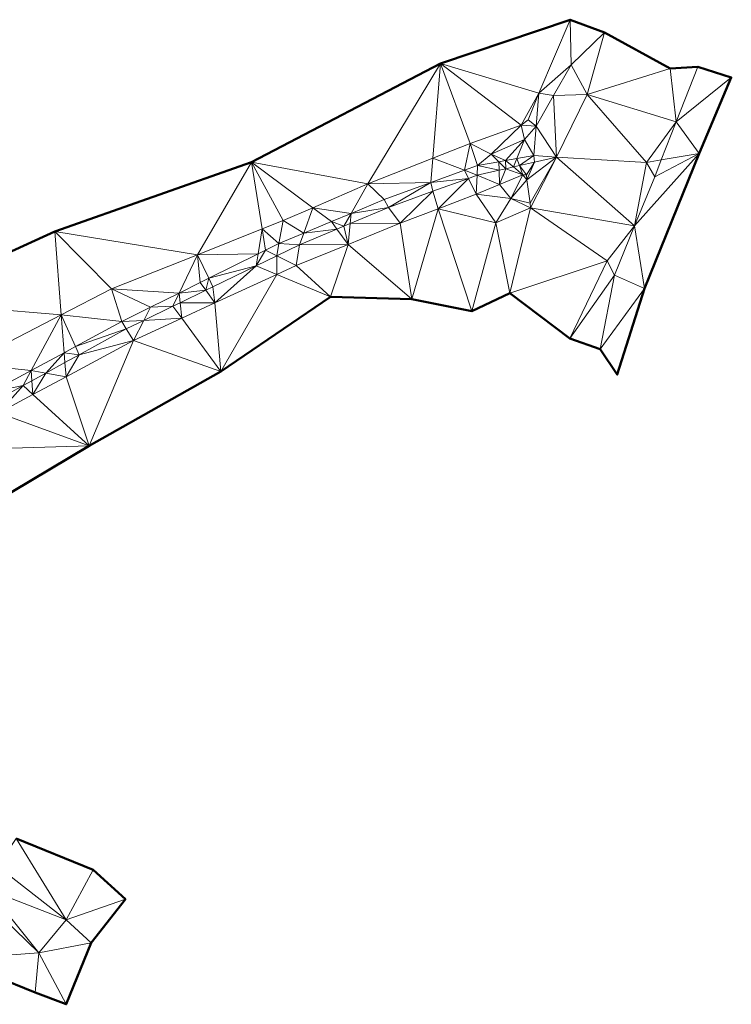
# Model space of a CAD drawing. Header units: metres. Extents: x 3490451 to 6981510, y 5754235 to 11509207.
# Tile 49 of 77: x 3490804 to 3490854, y 5754369 to 5754438. Entities that reach past the tile are written whole.
import ezdxf

# ---------------------------------------------------------------- set-up
doc = ezdxf.new("R2010")
doc.units = ezdxf.units.M
doc.layers.add('Kartierung-05$0$$VERB', color=7, linetype='Continuous', lineweight=18, true_color=0x82563a)

msp = doc.modelspace()

# ---------------------------------------------------------------- linework, layer by layer
at = {"layer": 'Kartierung-05$0$$VERB', "color": 1, "lineweight": 50, "ltscale": 0.02}
for points in [[(3490796.172, 5754400.747), (3490808.472, 5754408.068), (3490817.747, 5754413.3), (3490825.478, 5754418.553), (3490831.202, 5754418.392), (3490835.417, 5754417.552), (3490838.104, 5754418.808), (3490842.317, 5754415.621), (3490844.458, 5754414.873), (3490845.658, 5754413.081), (3490847.576, 5754419.132), (3490851.418, 5754428.643), (3490853.691, 5754433.999), (3490851.327, 5754434.75), (3490849.396, 5754434.624), (3490844.762, 5754437.154), (3490842.344, 5754438.061), (3490833.215, 5754434.981), (3490819.909, 5754428.033), (3490806.05, 5754423.145), (3490795.26, 5754418.216)], [(3490798.878, 5754371.935), (3490804.664, 5754369.589), (3490806.858, 5754368.756), (3490808.623, 5754373.094), (3490811.032, 5754376.148), (3490808.753, 5754378.231), (3490803.343, 5754380.429)]]:
    msp.add_lwpolyline(points, dxfattribs=at)
at = {"layer": 'Kartierung-05$0$$VERB'}
for points in [[(3490833.215, 5754434.981, 143.973), (3490840.13, 5754432.894, 143.78), (3490842.344, 5754438.061, 143.648)], [(3490842.418, 5754434.891, 143.051), (3490840.13, 5754432.894, 143.78), (3490842.344, 5754438.061, 143.648)], [(3490842.418, 5754434.891, 143.051), (3490842.344, 5754438.061, 143.648), (3490844.762, 5754437.154, 142.172)], [(3490842.418, 5754434.891, 143.051), (3490844.762, 5754437.154, 142.172), (3490843.547, 5754432.8, 142.024)], [(3490849.396, 5754434.624, 142.252), (3490844.762, 5754437.154, 142.172), (3490843.547, 5754432.8, 142.024)], [(3490833.215, 5754434.981, 143.973), (3490828.105, 5754426.518, 143.663), (3490819.909, 5754428.033, 144.061)], [(3490832.673, 5754428.308, 143.738), (3490833.215, 5754434.981, 143.973), (3490828.105, 5754426.518, 143.663)], [(3490832.673, 5754428.308, 143.738), (3490833.215, 5754434.981, 143.973), (3490835.301, 5754429.338, 143.781)], [(3490833.215, 5754434.981, 143.973), (3490835.301, 5754429.338, 143.781), (3490838.894, 5754430.639, 143.792)], [(3490833.215, 5754434.981, 143.973), (3490838.894, 5754430.639, 143.792), (3490840.13, 5754432.894, 143.78)], [(3490841.182, 5754432.727, 142.943), (3490842.418, 5754434.891, 143.051), (3490840.13, 5754432.894, 143.78)], [(3490841.182, 5754432.727, 142.943), (3490842.418, 5754434.891, 143.051), (3490843.547, 5754432.8, 142.024)], [(3490849.812, 5754430.875, 142.374), (3490849.396, 5754434.624, 142.252), (3490843.547, 5754432.8, 142.024)], [(3490849.812, 5754430.875, 142.374), (3490849.396, 5754434.624, 142.252), (3490851.327, 5754434.75, 142.474)], [(3490849.812, 5754430.875, 142.374), (3490851.327, 5754434.75, 142.474), (3490853.691, 5754433.999, 144.016)], [(3490849.812, 5754430.875, 142.374), (3490853.691, 5754433.999, 144.016), (3490851.418, 5754428.643, 143.837)], [(3490838.894, 5754430.639, 143.792), (3490839.385, 5754431.001, 143.717), (3490840.13, 5754432.894, 143.78)], [(3490839.946, 5754430.563, 142.835), (3490839.385, 5754431.001, 143.717), (3490840.13, 5754432.894, 143.78)], [(3490841.182, 5754432.727, 142.943), (3490839.946, 5754430.563, 142.835), (3490840.13, 5754432.894, 143.78)], [(3490841.182, 5754432.727, 142.943), (3490839.946, 5754430.563, 142.835), (3490841.372, 5754428.394, 142.221)], [(3490841.182, 5754432.727, 142.943), (3490843.547, 5754432.8, 142.024), (3490841.372, 5754428.394, 142.221)], [(3490847.709, 5754428.007, 142.003), (3490843.547, 5754432.8, 142.024), (3490841.372, 5754428.394, 142.221)], [(3490849.812, 5754430.875, 142.374), (3490847.709, 5754428.007, 142.003), (3490843.547, 5754432.8, 142.024)], [(3490839.946, 5754430.563, 142.835), (3490838.894, 5754430.639, 143.792), (3490839.385, 5754431.001, 143.717)], [(3490836.791, 5754428.601, 143.26), (3490835.301, 5754429.338, 143.781), (3490838.894, 5754430.639, 143.792)], [(3490836.791, 5754428.601, 143.26), (3490839.135, 5754429.629, 142.967), (3490838.894, 5754430.639, 143.792)], [(3490839.135, 5754429.629, 142.967), (3490839.946, 5754430.563, 142.835), (3490838.894, 5754430.639, 143.792)], [(3490839.135, 5754429.629, 142.967), (3490839.946, 5754430.563, 142.835), (3490839.777, 5754428.512, 142.66)], [(3490839.946, 5754430.563, 142.835), (3490839.777, 5754428.512, 142.66), (3490841.372, 5754428.394, 142.221)], [(3490848.761, 5754428.187, 142.305), (3490849.812, 5754430.875, 142.374), (3490847.709, 5754428.007, 142.003)], [(3490848.761, 5754428.187, 142.305), (3490849.812, 5754430.875, 142.374), (3490851.418, 5754428.643, 143.837)], [(3490837.8, 5754428.154, 142.782), (3490836.791, 5754428.601, 143.26), (3490839.135, 5754429.629, 142.967)], [(3490838.599, 5754428.299, 142.733), (3490837.8, 5754428.154, 142.782), (3490839.135, 5754429.629, 142.967)], [(3490838.599, 5754428.299, 142.733), (3490839.135, 5754429.629, 142.967), (3490839.777, 5754428.512, 142.66)], [(3490834.894, 5754427.458, 142.9), (3490832.673, 5754428.308, 143.738), (3490835.301, 5754429.338, 143.781)], [(3490834.894, 5754427.458, 142.9), (3490835.822, 5754427.796, 142.904), (3490835.301, 5754429.338, 143.781)], [(3490836.791, 5754428.601, 143.26), (3490835.822, 5754427.796, 142.904), (3490835.301, 5754429.338, 143.781)], [(3490832.673, 5754428.308, 143.738), (3490832.534, 5754426.598, 142.891), (3490828.105, 5754426.518, 143.663)], [(3490834.894, 5754427.458, 142.9), (3490832.673, 5754428.308, 143.738), (3490832.534, 5754426.598, 142.891)], [(3490837.321, 5754428.067, 142.812), (3490836.791, 5754428.601, 143.26), (3490835.822, 5754427.796, 142.904)], [(3490837.321, 5754428.067, 142.812), (3490837.8, 5754428.154, 142.782), (3490836.791, 5754428.601, 143.26)], [(3490837.321, 5754428.067, 142.812), (3490837.814, 5754427.569, 142.755), (3490837.8, 5754428.154, 142.782)], [(3490838.599, 5754428.299, 142.733), (3490838.355, 5754427.693, 142.722), (3490837.8, 5754428.154, 142.782)], [(3490838.355, 5754427.693, 142.722), (3490837.814, 5754427.569, 142.755), (3490837.8, 5754428.154, 142.782)], [(3490838.783, 5754427.79, 142.696), (3490838.599, 5754428.299, 142.733), (3490838.355, 5754427.693, 142.722)], [(3490838.783, 5754427.79, 142.696), (3490838.599, 5754428.299, 142.733), (3490839.777, 5754428.512, 142.66)], [(3490838.783, 5754427.79, 142.696), (3490839.83, 5754428.028, 142.632), (3490839.777, 5754428.512, 142.66)], [(3490839.83, 5754428.028, 142.632), (3490841.372, 5754428.394, 142.221), (3490839.293, 5754426.781, 143.055)], [(3490841.372, 5754428.394, 142.221), (3490839.524, 5754425.141, 142.17), (3490839.293, 5754426.781, 143.055)], [(3490841.372, 5754428.394, 142.221), (3490839.524, 5754425.141, 142.17), (3490839.56, 5754424.82, 142.051)], [(3490846.879, 5754423.54, 142.312), (3490841.372, 5754428.394, 142.221), (3490839.56, 5754424.82, 142.051)], [(3490839.83, 5754428.028, 142.632), (3490839.777, 5754428.512, 142.66), (3490841.372, 5754428.394, 142.221)], [(3490846.879, 5754423.54, 142.312), (3490847.709, 5754428.007, 142.003), (3490841.372, 5754428.394, 142.221)], [(3490846.879, 5754423.54, 142.312), (3490848.297, 5754427, 142.274), (3490851.418, 5754428.643, 143.837)], [(3490846.879, 5754423.54, 142.312), (3490851.418, 5754428.643, 143.837), (3490847.576, 5754419.132, 143.89)], [(3490848.761, 5754428.187, 142.305), (3490847.709, 5754428.007, 142.003), (3490848.297, 5754427, 142.274)], [(3490848.761, 5754428.187, 142.305), (3490848.297, 5754427, 142.274), (3490851.418, 5754428.643, 143.837)], [(3490816.096, 5754421.515, 143.9), (3490806.05, 5754423.145, 144.09), (3490819.909, 5754428.033, 144.061)], [(3490820.66, 5754423.333, 143.822), (3490816.096, 5754421.515, 143.9), (3490819.909, 5754428.033, 144.061)], [(3490824.221, 5754424.829, 143.75), (3490819.909, 5754428.033, 144.061), (3490822.137, 5754423.922, 143.796)], [(3490824.221, 5754424.829, 143.75), (3490828.105, 5754426.518, 143.663), (3490819.909, 5754428.033, 144.061)], [(3490820.66, 5754423.333, 143.822), (3490819.909, 5754428.033, 144.061), (3490822.137, 5754423.922, 143.796)], [(3490835.179, 5754426.887, 142.875), (3490834.894, 5754427.458, 142.9), (3490832.534, 5754426.598, 142.891)], [(3490834.894, 5754427.458, 142.9), (3490835.799, 5754427.111, 142.877), (3490835.822, 5754427.796, 142.904)], [(3490835.179, 5754426.887, 142.875), (3490834.894, 5754427.458, 142.9), (3490835.799, 5754427.111, 142.877)], [(3490837.34, 5754427.462, 142.783), (3490835.799, 5754427.111, 142.877), (3490835.822, 5754427.796, 142.904)], [(3490837.34, 5754427.462, 142.783), (3490837.373, 5754426.464, 143.277), (3490835.799, 5754427.111, 142.877)], [(3490837.34, 5754427.462, 142.783), (3490837.321, 5754428.067, 142.812), (3490835.822, 5754427.796, 142.904)], [(3490837.34, 5754427.462, 142.783), (3490837.321, 5754428.067, 142.812), (3490837.814, 5754427.569, 142.755)], [(3490837.34, 5754427.462, 142.783), (3490837.373, 5754426.464, 143.277), (3490837.814, 5754427.569, 142.755)], [(3490837.373, 5754426.464, 143.277), (3490837.814, 5754427.569, 142.755), (3490839.015, 5754427.145, 143.031)], [(3490838.355, 5754427.693, 142.722), (3490837.814, 5754427.569, 142.755), (3490839.015, 5754427.145, 143.031)], [(3490838.783, 5754427.79, 142.696), (3490838.355, 5754427.693, 142.722), (3490839.015, 5754427.145, 143.031)], [(3490838.783, 5754427.79, 142.696), (3490839.83, 5754428.028, 142.632), (3490839.271, 5754427.138, 143.053)], [(3490838.783, 5754427.79, 142.696), (3490839.271, 5754427.138, 143.053), (3490839.015, 5754427.145, 143.031)], [(3490839.83, 5754428.028, 142.632), (3490839.293, 5754426.781, 143.055), (3490839.271, 5754427.138, 143.053)], [(3490846.879, 5754423.54, 142.312), (3490847.709, 5754428.007, 142.003), (3490848.297, 5754427, 142.274)], [(3490835.179, 5754426.887, 142.875), (3490832.672, 5754425.98, 142.868), (3490832.534, 5754426.598, 142.891)], [(3490835.179, 5754426.887, 142.875), (3490833.05, 5754424.757, 143.543), (3490832.672, 5754425.98, 142.868)], [(3490835.179, 5754426.887, 142.875), (3490833.05, 5754424.757, 143.543), (3490835.73, 5754425.783, 143.523)], [(3490835.179, 5754426.887, 142.875), (3490835.799, 5754427.111, 142.877), (3490835.73, 5754425.783, 143.523)], [(3490837.373, 5754426.464, 143.277), (3490835.799, 5754427.111, 142.877), (3490835.73, 5754425.783, 143.523)], [(3490837.373, 5754426.464, 143.277), (3490838.163, 5754425.484, 143.326), (3490839.015, 5754427.145, 143.031)], [(3490838.163, 5754425.484, 143.326), (3490839.293, 5754426.781, 143.055), (3490839.015, 5754427.145, 143.031)], [(3490839.524, 5754425.141, 142.17), (3490838.163, 5754425.484, 143.326), (3490839.293, 5754426.781, 143.055)], [(3490839.293, 5754426.781, 143.055), (3490839.271, 5754427.138, 143.053), (3490839.015, 5754427.145, 143.031)], [(3490826.924, 5754424.431, 142.928), (3490824.221, 5754424.829, 143.75), (3490828.105, 5754426.518, 143.663)], [(3490826.924, 5754424.431, 142.928), (3490829.246, 5754425.4, 142.878), (3490828.105, 5754426.518, 143.663)], [(3490832.534, 5754426.598, 142.891), (3490829.246, 5754425.4, 142.878), (3490828.105, 5754426.518, 143.663)], [(3490832.534, 5754426.598, 142.891), (3490829.545, 5754424.849, 142.859), (3490829.246, 5754425.4, 142.878)], [(3490832.672, 5754425.98, 142.868), (3490832.534, 5754426.598, 142.891), (3490829.545, 5754424.849, 142.859)], [(3490837.373, 5754426.464, 143.277), (3490838.163, 5754425.484, 143.326), (3490835.73, 5754425.783, 143.523)], [(3490826.924, 5754424.431, 142.928), (3490829.545, 5754424.849, 142.859), (3490829.246, 5754425.4, 142.878)], [(3490832.672, 5754425.98, 142.868), (3490829.545, 5754424.849, 142.859), (3490830.369, 5754423.73, 143.563)], [(3490833.05, 5754424.757, 143.543), (3490832.672, 5754425.98, 142.868), (3490830.369, 5754423.73, 143.563)], [(3490833.05, 5754424.757, 143.543), (3490837.107, 5754423.751, 143.5), (3490835.73, 5754425.783, 143.523)], [(3490838.163, 5754425.484, 143.326), (3490837.107, 5754423.751, 143.5), (3490835.73, 5754425.783, 143.523)], [(3490838.163, 5754425.484, 143.326), (3490839.56, 5754424.82, 142.051), (3490837.107, 5754423.751, 143.5)], [(3490839.524, 5754425.141, 142.17), (3490838.163, 5754425.484, 143.326), (3490839.56, 5754424.82, 142.051)], [(3490823.579, 5754423.036, 143), (3490824.221, 5754424.829, 143.75), (3490822.137, 5754423.922, 143.796)], [(3490823.579, 5754423.036, 143), (3490824.221, 5754424.829, 143.75), (3490825.536, 5754423.852, 142.958)], [(3490826.924, 5754424.431, 142.928), (3490824.221, 5754424.829, 143.75), (3490825.536, 5754423.852, 142.958)], [(3490826.855, 5754423.719, 142.933), (3490826.924, 5754424.431, 142.928), (3490829.545, 5754424.849, 142.859)], [(3490826.855, 5754423.719, 142.933), (3490829.545, 5754424.849, 142.859), (3490830.369, 5754423.73, 143.563)], [(3490833.05, 5754424.757, 143.543), (3490831.202, 5754418.392, 143.873), (3490830.369, 5754423.73, 143.563)], [(3490833.05, 5754424.757, 143.543), (3490831.202, 5754418.392, 143.873), (3490835.417, 5754417.552, 143.45)], [(3490833.05, 5754424.757, 143.543), (3490835.417, 5754417.552, 143.45), (3490837.107, 5754423.751, 143.5)], [(3490839.56, 5754424.82, 142.051), (3490838.104, 5754418.808, 142.208), (3490837.107, 5754423.751, 143.5)], [(3490844.946, 5754421.095, 141.748), (3490839.56, 5754424.82, 142.051), (3490838.104, 5754418.808, 142.208)], [(3490846.879, 5754423.54, 142.312), (3490844.946, 5754421.095, 141.748), (3490839.56, 5754424.82, 142.051)], [(3490826.924, 5754424.431, 142.928), (3490826.416, 5754423.534, 142.945), (3490825.536, 5754423.852, 142.958)], [(3490826.855, 5754423.719, 142.933), (3490826.924, 5754424.431, 142.928), (3490826.416, 5754423.534, 142.945)], [(3490820.376, 5754421.584, 143.042), (3490820.66, 5754423.333, 143.822), (3490816.096, 5754421.515, 143.9)], [(3490820.376, 5754421.584, 143.042), (3490820.66, 5754423.333, 143.822), (3490820.898, 5754421.843, 143.04)], [(3490820.66, 5754423.333, 143.822), (3490821.825, 5754422.304, 143.038), (3490822.137, 5754423.922, 143.796)], [(3490820.66, 5754423.333, 143.822), (3490820.898, 5754421.843, 143.04), (3490821.825, 5754422.304, 143.038)], [(3490823.579, 5754423.036, 143), (3490821.825, 5754422.304, 143.038), (3490822.137, 5754423.922, 143.796)], [(3490825.921, 5754423.326, 142.959), (3490826.714, 5754422.245, 143.54), (3490823.287, 5754422.219, 143.031)], [(3490823.579, 5754423.036, 143), (3490825.921, 5754423.326, 142.959), (3490823.287, 5754422.219, 143.031)], [(3490823.579, 5754423.036, 143), (3490825.921, 5754423.326, 142.959), (3490825.536, 5754423.852, 142.958)], [(3490825.921, 5754423.326, 142.959), (3490826.416, 5754423.534, 142.945), (3490825.536, 5754423.852, 142.958)], [(3490825.921, 5754423.326, 142.959), (3490826.714, 5754422.245, 143.54), (3490826.416, 5754423.534, 142.945)], [(3490826.855, 5754423.719, 142.933), (3490826.714, 5754422.245, 143.54), (3490826.416, 5754423.534, 142.945)], [(3490826.855, 5754423.719, 142.933), (3490826.714, 5754422.245, 143.54), (3490830.369, 5754423.73, 143.563)], [(3490826.714, 5754422.245, 143.54), (3490831.202, 5754418.392, 143.873), (3490830.369, 5754423.73, 143.563)], [(3490838.104, 5754418.808, 142.208), (3490835.417, 5754417.552, 143.45), (3490837.107, 5754423.751, 143.5)], [(3490846.879, 5754423.54, 142.312), (3490844.946, 5754421.095, 141.748), (3490845.462, 5754420.08, 142.351)], [(3490846.879, 5754423.54, 142.312), (3490845.462, 5754420.08, 142.351), (3490847.576, 5754419.132, 143.89)], [(3490806.51, 5754417.278, 143.998), (3490795.26, 5754418.216, 144.161), (3490806.05, 5754423.145, 144.09)], [(3490806.51, 5754417.278, 143.998), (3490806.05, 5754423.145, 144.09), (3490810.056, 5754419.108, 144.005)], [(3490816.096, 5754421.515, 143.9), (3490806.05, 5754423.145, 144.09), (3490810.056, 5754419.108, 144.005)], [(3490823.579, 5754423.036, 143), (3490821.825, 5754422.304, 143.038), (3490823.287, 5754422.219, 143.031)], [(3490821.693, 5754421.444, 143.041), (3490820.898, 5754421.843, 143.04), (3490821.825, 5754422.304, 143.038)], [(3490821.693, 5754421.444, 143.041), (3490821.825, 5754422.304, 143.038), (3490823.287, 5754422.219, 143.031)], [(3490821.693, 5754421.444, 143.041), (3490823.287, 5754422.219, 143.031), (3490823.058, 5754420.76, 143.516)], [(3490826.714, 5754422.245, 143.54), (3490823.287, 5754422.219, 143.031), (3490823.058, 5754420.76, 143.516)], [(3490826.714, 5754422.245, 143.54), (3490823.058, 5754420.76, 143.516), (3490825.478, 5754418.553, 143.754)], [(3490826.714, 5754422.245, 143.54), (3490831.202, 5754418.392, 143.873), (3490825.478, 5754418.553, 143.754)], [(3490814.819, 5754418.823, 143.056), (3490816.096, 5754421.515, 143.9), (3490810.056, 5754419.108, 144.005)], [(3490814.819, 5754418.823, 143.056), (3490816.299, 5754419.558, 143.053), (3490816.096, 5754421.515, 143.9)], [(3490820.376, 5754421.584, 143.042), (3490816.899, 5754419.856, 143.051), (3490816.096, 5754421.515, 143.9)], [(3490816.899, 5754419.856, 143.051), (3490816.299, 5754419.558, 143.053), (3490816.096, 5754421.515, 143.9)], [(3490820.376, 5754421.584, 143.042), (3490820.238, 5754420.737, 143.051), (3490816.899, 5754419.856, 143.051)], [(3490821.693, 5754421.444, 143.041), (3490820.898, 5754421.843, 143.04), (3490820.238, 5754420.737, 143.051)], [(3490820.376, 5754421.584, 143.042), (3490820.898, 5754421.843, 143.04), (3490820.238, 5754420.737, 143.051)], [(3490821.693, 5754420.131, 143.512), (3490821.693, 5754421.444, 143.041), (3490820.238, 5754420.737, 143.051)], [(3490821.693, 5754420.131, 143.512), (3490821.693, 5754421.444, 143.041), (3490823.058, 5754420.76, 143.516)], [(3490820.238, 5754420.737, 143.051), (3490816.899, 5754419.856, 143.051), (3490817.189, 5754419.255, 143.071)], [(3490820.238, 5754420.737, 143.051), (3490817.333, 5754418.122, 143.498), (3490817.189, 5754419.255, 143.071)], [(3490821.693, 5754420.131, 143.512), (3490820.238, 5754420.737, 143.051), (3490817.333, 5754418.122, 143.498)], [(3490821.693, 5754420.131, 143.512), (3490823.058, 5754420.76, 143.516), (3490825.478, 5754418.553, 143.754)], [(3490842.317, 5754415.621, 142.094), (3490844.946, 5754421.095, 141.748), (3490838.104, 5754418.808, 142.208)], [(3490842.317, 5754415.621, 142.094), (3490844.946, 5754421.095, 141.748), (3490845.462, 5754420.08, 142.351)], [(3490816.692, 5754419.013, 143.074), (3490816.899, 5754419.856, 143.051), (3490816.299, 5754419.558, 143.053)], [(3490816.692, 5754419.013, 143.074), (3490816.899, 5754419.856, 143.051), (3490817.189, 5754419.255, 143.071)], [(3490821.693, 5754420.131, 143.512), (3490817.333, 5754418.122, 143.498), (3490817.747, 5754413.3, 143.741)], [(3490821.693, 5754420.131, 143.512), (3490825.478, 5754418.553, 143.754), (3490817.747, 5754413.3, 143.741)], [(3490842.317, 5754415.621, 142.094), (3490844.458, 5754414.873, 142.533), (3490845.462, 5754420.08, 142.351)], [(3490844.458, 5754414.873, 142.533), (3490845.462, 5754420.08, 142.351), (3490847.576, 5754419.132, 143.89)], [(3490806.51, 5754417.278, 143.998), (3490810.773, 5754416.813, 143.067), (3490810.056, 5754419.108, 144.005)], [(3490812.796, 5754417.818, 143.062), (3490810.773, 5754416.813, 143.067), (3490810.056, 5754419.108, 144.005)], [(3490812.796, 5754417.818, 143.062), (3490814.819, 5754418.823, 143.056), (3490810.056, 5754419.108, 144.005)], [(3490816.692, 5754419.013, 143.074), (3490814.819, 5754418.823, 143.056), (3490816.299, 5754419.558, 143.053)], [(3490816.692, 5754419.013, 143.074), (3490817.333, 5754418.122, 143.498), (3490817.189, 5754419.255, 143.071)], [(3490844.458, 5754414.873, 142.533), (3490847.576, 5754419.132, 143.89), (3490845.658, 5754413.081, 143.79)], [(3490812.796, 5754417.818, 143.062), (3490814.819, 5754418.823, 143.056), (3490814.375, 5754417.887, 143.089)], [(3490814.887, 5754418.136, 143.085), (3490814.819, 5754418.823, 143.056), (3490814.375, 5754417.887, 143.089)], [(3490816.692, 5754419.013, 143.074), (3490814.887, 5754418.136, 143.085), (3490814.819, 5754418.823, 143.056)], [(3490816.692, 5754419.013, 143.074), (3490814.887, 5754418.136, 143.085), (3490817.333, 5754418.122, 143.498)], [(3490806.51, 5754417.278, 143.998), (3490795.26, 5754418.216, 144.161), (3490799.837, 5754413.833, 143.986)], [(3490812.324, 5754416.89, 143.102), (3490812.796, 5754417.818, 143.062), (3490810.773, 5754416.813, 143.067)], [(3490812.324, 5754416.89, 143.102), (3490812.796, 5754417.818, 143.062), (3490814.375, 5754417.887, 143.089)], [(3490812.324, 5754416.89, 143.102), (3490814.995, 5754417.044, 143.49), (3490814.375, 5754417.887, 143.089)], [(3490814.887, 5754418.136, 143.085), (3490814.995, 5754417.044, 143.49), (3490814.375, 5754417.887, 143.089)], [(3490814.887, 5754418.136, 143.085), (3490814.995, 5754417.044, 143.49), (3490817.333, 5754418.122, 143.498)], [(3490814.995, 5754417.044, 143.49), (3490817.333, 5754418.122, 143.498), (3490817.747, 5754413.3, 143.741)], [(3490804.398, 5754413.368, 143.134), (3490806.51, 5754417.278, 143.998), (3490799.837, 5754413.833, 143.986)], [(3490804.398, 5754413.368, 143.134), (3490806.718, 5754414.622, 143.11), (3490806.51, 5754417.278, 143.998)], [(3490807.509, 5754415.049, 143.101), (3490806.51, 5754417.278, 143.998), (3490810.773, 5754416.813, 143.067)], [(3490807.509, 5754415.049, 143.101), (3490806.718, 5754414.622, 143.11), (3490806.51, 5754417.278, 143.998)], [(3490814.995, 5754417.044, 143.49), (3490811.608, 5754415.483, 143.479), (3490817.747, 5754413.3, 143.741)], [(3490812.324, 5754416.89, 143.102), (3490814.995, 5754417.044, 143.49), (3490811.608, 5754415.483, 143.479)], [(3490807.509, 5754415.049, 143.101), (3490810.773, 5754416.813, 143.067), (3490811.092, 5754416.291, 143.11)], [(3490812.324, 5754416.89, 143.102), (3490810.773, 5754416.813, 143.067), (3490811.092, 5754416.291, 143.11)], [(3490812.324, 5754416.89, 143.102), (3490811.092, 5754416.291, 143.11), (3490811.608, 5754415.483, 143.479)], [(3490807.509, 5754415.049, 143.101), (3490807.769, 5754414.468, 143.137), (3490811.092, 5754416.291, 143.11)], [(3490807.769, 5754414.468, 143.137), (3490811.092, 5754416.291, 143.11), (3490811.608, 5754415.483, 143.479)], [(3490807.509, 5754415.049, 143.101), (3490807.769, 5754414.468, 143.137), (3490806.718, 5754414.622, 143.11)], [(3490806.851, 5754412.931, 143.601), (3490811.608, 5754415.483, 143.479), (3490808.472, 5754408.068, 143.691)], [(3490807.769, 5754414.468, 143.137), (3490806.851, 5754412.931, 143.601), (3490811.608, 5754415.483, 143.479)], [(3490811.608, 5754415.483, 143.479), (3490817.747, 5754413.3, 143.741), (3490808.472, 5754408.068, 143.691)], [(3490805.428, 5754413.184, 143.157), (3490804.398, 5754413.368, 143.134), (3490806.718, 5754414.622, 143.11)], [(3490806.773, 5754413.922, 143.146), (3490805.428, 5754413.184, 143.157), (3490806.718, 5754414.622, 143.11)], [(3490806.773, 5754413.922, 143.146), (3490807.769, 5754414.468, 143.137), (3490806.718, 5754414.622, 143.11)], [(3490806.773, 5754413.922, 143.146), (3490807.769, 5754414.468, 143.137), (3490806.851, 5754412.931, 143.601)], [(3490804.398, 5754413.368, 143.134), (3490801.563, 5754411.836, 143.164), (3490799.837, 5754413.833, 143.986)], [(3490806.773, 5754413.922, 143.146), (3490805.428, 5754413.184, 143.157), (3490806.851, 5754412.931, 143.601)], [(3490804.398, 5754413.368, 143.134), (3490803.823, 5754412.304, 143.17), (3490801.563, 5754411.836, 143.164)], [(3490804.446, 5754412.646, 143.165), (3490804.398, 5754413.368, 143.134), (3490803.823, 5754412.304, 143.17)], [(3490805.428, 5754413.184, 143.157), (3490804.446, 5754412.646, 143.165), (3490804.398, 5754413.368, 143.134)], [(3490805.428, 5754413.184, 143.157), (3490804.446, 5754412.646, 143.165), (3490804.512, 5754411.676, 143.662)], [(3490805.428, 5754413.184, 143.157), (3490804.512, 5754411.676, 143.662), (3490806.851, 5754412.931, 143.601)], [(3490804.512, 5754411.676, 143.662), (3490806.851, 5754412.931, 143.601), (3490808.472, 5754408.068, 143.691)], [(3490803.823, 5754412.304, 143.17), (3490801.563, 5754411.836, 143.164), (3490801.781, 5754411.184, 143.187)], [(3490803.823, 5754412.304, 143.17), (3490801.781, 5754411.184, 143.187), (3490802.094, 5754410.379, 143.724)], [(3490804.512, 5754411.676, 143.662), (3490803.823, 5754412.304, 143.17), (3490802.094, 5754410.379, 143.724)], [(3490804.446, 5754412.646, 143.165), (3490804.512, 5754411.676, 143.662), (3490803.823, 5754412.304, 143.17)], [(3490804.512, 5754411.676, 143.662), (3490802.094, 5754410.379, 143.724), (3490808.472, 5754408.068, 143.691)], [(3490797.506, 5754407.741, 143.672), (3490802.094, 5754410.379, 143.724), (3490808.472, 5754408.068, 143.691)], [(3490797.506, 5754407.741, 143.672), (3490808.472, 5754408.068, 143.691), (3490796.172, 5754400.747, 143.748)], [(3490802.007, 5754378.468, 142.103), (3490806.847, 5754374.692, 142.302), (3490803.343, 5754380.429, 141.929)], [(3490808.753, 5754378.231, 142.087), (3490806.847, 5754374.692, 142.302), (3490803.343, 5754380.429, 141.929)], [(3490802.007, 5754378.468, 142.103), (3490806.847, 5754374.692, 142.302), (3490801.34, 5754376.837, 142.064)], [(3490811.032, 5754376.148, 143.578), (3490808.753, 5754378.231, 142.087), (3490806.847, 5754374.692, 142.302)], [(3490804.93, 5754372.388, 141.819), (3490801.34, 5754376.837, 142.064), (3490800.671, 5754376.507, 142.278)], [(3490806.847, 5754374.692, 142.302), (3490804.93, 5754372.388, 141.819), (3490801.34, 5754376.837, 142.064)], [(3490804.93, 5754372.388, 141.819), (3490800.671, 5754376.507, 142.278), (3490798.878, 5754371.935, 142.22)], [(3490808.623, 5754373.094, 143.692), (3490811.032, 5754376.148, 143.578), (3490806.847, 5754374.692, 142.302)], [(3490808.623, 5754373.094, 143.692), (3490806.847, 5754374.692, 142.302), (3490804.93, 5754372.388, 141.819)], [(3490806.858, 5754368.756, 144.176), (3490808.623, 5754373.094, 143.692), (3490804.93, 5754372.388, 141.819)], [(3490804.93, 5754372.388, 141.819), (3490804.664, 5754369.589, 142.085), (3490798.878, 5754371.935, 142.22)], [(3490806.858, 5754368.756, 144.176), (3490804.93, 5754372.388, 141.819), (3490804.664, 5754369.589, 142.085)]]:
    msp.add_3dface(points, dxfattribs=at)

doc.saveas('drawing.dxf')
